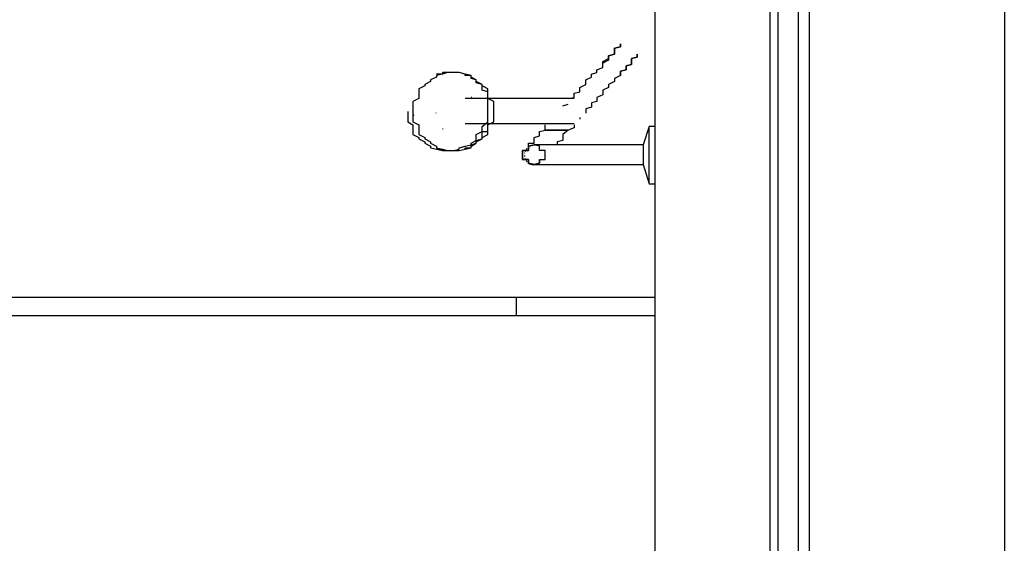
# Model space of a CAD drawing. Header units: millimetres. Extents: x 335 to 739275, y -1 to 84.
# Tile 35 of 71: x 393.76 to 395.099, y 17.607 to 18.319. Entities that reach past the tile are written whole.
import ezdxf

# ---------------------------------------------------------------- set-up
doc = ezdxf.new("R2010")
doc.units = ezdxf.units.MM
doc.header["$MEASUREMENT"] = 0

msp = doc.modelspace()

# ---------------------------------------------------------------- hatches: boundary and pattern name
at = {"linetype": 'Continuous'}
for points in [[(394.3767, 18.2107), (394.3737, 18.2147), (394.3737, 18.2127), (394.3737, 18.2117), (394.3737, 18.2117), (394.3737, 18.2117)], [(394.2967, 18.1877), (394.2947, 18.1937), (394.2947, 18.1917), (394.2947, 18.1877), (394.2947, 18.1877)], [(394.3247, 18.1907), (394.3267, 18.1937), (394.3267, 18.1937), (394.3267, 18.1917), (394.3267, 18.1917)], [(394.3367, 18.1697), (394.3347, 18.1717), (394.3347, 18.1717), (394.3347, 18.1697), (394.3347, 18.1697), (394.3347, 18.1697)]]:
    msp.add_hatch(color=256, dxfattribs=at).paths.add_polyline_path(points)

# ---------------------------------------------------------------- linework, layer by layer
at = {"color": 7}
for p, q in [((395.0987, 21.0377), (395.0987, 12.3477)), ((394.6237, 20.8557), (394.6237, 15.4007)), ((394.8187, 15.4007), (394.8187, 20.8557)), ((394.8337, 15.3997), (394.8337, 20.8547)), ((394.7797, 20.7947), (394.7797, 15.4597)), ((394.7907, 20.7967), (394.7907, 15.4597)), ((394.4987, 18.2117), (394.3657, 18.2117)), ((394.4987, 18.2017), (394.5057, 18.2037)), ((394.3657, 18.1777), (394.4987, 18.1777)), ((394.5217, 18.1857), (394.5217, 18.1837)), ((394.6157, 18.1737), (394.6077, 18.1487)), ((394.6237, 18.1737), (394.6157, 18.1737)), ((394.6157, 18.1347), (394.6157, 18.1717)), ((394.5137, 18.1487), (394.4747, 18.1487)), ((394.6077, 18.1487), (394.5607, 18.1487)), ((394.6077, 18.1487), (394.6077, 18.1347)), ((394.6077, 18.1347), (394.6077, 18.1217)), ((394.6157, 18.0977), (394.6157, 18.1347)), ((394.4747, 18.1217), (394.5217, 18.1217)), ((394.5607, 18.1217), (394.6077, 18.1217)), ((394.6077, 18.1217), (394.6157, 18.0957)), ((394.6157, 18.0957), (394.6237, 18.0957)), ((392.9127, 17.9417), (394.6237, 17.9417)), ((394.4357, 17.9167), (394.4357, 17.9417)), ((392.9127, 17.9167), (394.6237, 17.9167))]:
    msp.add_line(p, q, dxfattribs=at)
for points in [[(394.5527, 18.2597), (394.5527, 18.2617), (394.5607, 18.2657), (394.5607, 18.2677), (394.5607, 18.2697), (394.5687, 18.2717), (394.5687, 18.2737), (394.5687, 18.2757), (394.5687, 18.2777), (394.5687, 18.2797), (394.5767, 18.2817), (394.5767, 18.2837), (394.5767, 18.2837), (394.5767, 18.2857)], [(394.5767, 18.2857), (394.5767, 18.2837), (394.5767, 18.2837), (394.5767, 18.2817), (394.5687, 18.2797), (394.5687, 18.2777), (394.5687, 18.2757), (394.5687, 18.2737), (394.5687, 18.2717), (394.5607, 18.2697), (394.5607, 18.2677), (394.5607, 18.2657), (394.5607, 18.2637), (394.5527, 18.2597), (394.5527, 18.2597)], [(394.5767, 18.2427), (394.5767, 18.2447), (394.5767, 18.2487), (394.5847, 18.2507), (394.5847, 18.2527), (394.5847, 18.2537), (394.5847, 18.2557), (394.5917, 18.2577), (394.5917, 18.2597), (394.5917, 18.2617), (394.5917, 18.2637), (394.5917, 18.2637), (394.5917, 18.2657), (394.5997, 18.2677), (394.5997, 18.2677), (394.5997, 18.2697), (394.5997, 18.2697), (394.5997, 18.2697), (394.5997, 18.2697), (394.5997, 18.2717), (394.5997, 18.2717), (394.5997, 18.2717)], [(394.5997, 18.2717), (394.5997, 18.2717), (394.5997, 18.2697), (394.5997, 18.2697), (394.5997, 18.2697), (394.5997, 18.2697), (394.5997, 18.2677), (394.5997, 18.2677), (394.5917, 18.2657), (394.5917, 18.2657), (394.5917, 18.2637), (394.5917, 18.2617), (394.5917, 18.2597), (394.5917, 18.2577), (394.5847, 18.2557), (394.5847, 18.2537), (394.5847, 18.2527), (394.5847, 18.2507), (394.5767, 18.2487), (394.5767, 18.2467), (394.5767, 18.2427)], [(394.5057, 18.2117), (394.5137, 18.2127), (394.5137, 18.2147), (394.5137, 18.2167), (394.5137, 18.2187), (394.5217, 18.2207), (394.5217, 18.2247), (394.5217, 18.2267), (394.5297, 18.2307), (394.5297, 18.2327), (394.5297, 18.2367), (394.5377, 18.2407), (394.5377, 18.2447), (394.5447, 18.2467), (394.5447, 18.2507), (394.5527, 18.2537), (394.5527, 18.2597), (394.5527, 18.2597)], [(394.3497, 18.2467), (394.3417, 18.2467), (394.3417, 18.2467), (394.3347, 18.2447), (394.3347, 18.2447), (394.3267, 18.2427), (394.3267, 18.2407), (394.3187, 18.2367), (394.3187, 18.2347), (394.3107, 18.2307), (394.3107, 18.2287), (394.3027, 18.2247), (394.3027, 18.2207), (394.3027, 18.2167), (394.3027, 18.2117), (394.2947, 18.2077), (394.2947, 18.2037), (394.2947, 18.1977), (394.2947, 18.1937), (394.2947, 18.1897), (394.2947, 18.1837), (394.2947, 18.1797), (394.3027, 18.1757), (394.3027, 18.1697), (394.3027, 18.1667), (394.3027, 18.1627), (394.3107, 18.1587), (394.3107, 18.1567), (394.3187, 18.1527), (394.3187, 18.1507), (394.3267, 18.1467), (394.3267, 18.1447), (394.3347, 18.1427), (394.3347, 18.1427), (394.3417, 18.1407), (394.3417, 18.1407), (394.3497, 18.1407), (394.3577, 18.1407), (394.3577, 18.1407), (394.3657, 18.1427), (394.3657, 18.1427), (394.3737, 18.1447), (394.3737, 18.1467), (394.3807, 18.1507), (394.3807, 18.1527), (394.3887, 18.1567), (394.3887, 18.1587), (394.3967, 18.1627), (394.3967, 18.1667), (394.3967, 18.1697), (394.3967, 18.1757), (394.4047, 18.1797), (394.4047, 18.1837), (394.4047, 18.1897), (394.4047, 18.1937), (394.4047, 18.1977), (394.4047, 18.2037), (394.4047, 18.2077), (394.3967, 18.2117), (394.3967, 18.2167), (394.3967, 18.2207), (394.3967, 18.2247), (394.3887, 18.2287), (394.3887, 18.2307), (394.3807, 18.2347), (394.3807, 18.2367), (394.3737, 18.2407), (394.3737, 18.2427), (394.3657, 18.2447), (394.3657, 18.2447), (394.3577, 18.2467), (394.3577, 18.2467), (394.3497, 18.2467)], [(394.3497, 18.2467), (394.3417, 18.2467), (394.3417, 18.2467), (394.3347, 18.2447), (394.3347, 18.2447), (394.3267, 18.2427), (394.3267, 18.2407), (394.3187, 18.2367), (394.3187, 18.2347), (394.3107, 18.2307), (394.3107, 18.2287), (394.3027, 18.2247), (394.3027, 18.2207), (394.3027, 18.2167), (394.3027, 18.2117), (394.2947, 18.2077), (394.2947, 18.2037), (394.2947, 18.1977), (394.2947, 18.1937), (394.2947, 18.1897), (394.2947, 18.1837), (394.2947, 18.1797), (394.3027, 18.1757), (394.3027, 18.1697), (394.3027, 18.1667), (394.3027, 18.1627), (394.3107, 18.1587), (394.3107, 18.1567), (394.3187, 18.1527), (394.3187, 18.1507), (394.3267, 18.1467), (394.3267, 18.1447), (394.3347, 18.1427), (394.3347, 18.1427), (394.3417, 18.1407), (394.3417, 18.1407), (394.3497, 18.1407), (394.3577, 18.1407), (394.3577, 18.1407), (394.3657, 18.1427), (394.3657, 18.1427), (394.3737, 18.1447), (394.3737, 18.1467), (394.3807, 18.1507), (394.3807, 18.1527), (394.3887, 18.1567), (394.3887, 18.1587), (394.3967, 18.1627), (394.3967, 18.1667), (394.3967, 18.1697), (394.3967, 18.1757), (394.4047, 18.1797), (394.4047, 18.1837), (394.4047, 18.1897), (394.4047, 18.1937), (394.4047, 18.1977), (394.4047, 18.2037), (394.4047, 18.2077), (394.3967, 18.2117), (394.3967, 18.2167), (394.3967, 18.2207), (394.3967, 18.2247), (394.3887, 18.2287), (394.3887, 18.2307), (394.3807, 18.2347), (394.3807, 18.2367), (394.3737, 18.2407), (394.3737, 18.2427), (394.3657, 18.2447), (394.3657, 18.2447), (394.3577, 18.2467), (394.3577, 18.2467), (394.3497, 18.2467)], [(394.3497, 18.2467), (394.3417, 18.2467), (394.3417, 18.2467), (394.3347, 18.2447), (394.3347, 18.2447), (394.3267, 18.2427), (394.3267, 18.2407), (394.3187, 18.2367), (394.3187, 18.2347), (394.3107, 18.2307), (394.3107, 18.2287), (394.3027, 18.2247), (394.3027, 18.2207), (394.3027, 18.2167), (394.3027, 18.2117), (394.2947, 18.2077), (394.2947, 18.2037), (394.2947, 18.1977), (394.2947, 18.1937), (394.2947, 18.1897), (394.2947, 18.1837), (394.2947, 18.1797), (394.3027, 18.1757), (394.3027, 18.1697), (394.3027, 18.1667), (394.3027, 18.1627), (394.3107, 18.1587), (394.3107, 18.1567), (394.3187, 18.1527), (394.3187, 18.1507), (394.3267, 18.1467), (394.3267, 18.1447), (394.3347, 18.1427), (394.3347, 18.1427), (394.3417, 18.1407), (394.3417, 18.1407), (394.3497, 18.1407), (394.3577, 18.1407), (394.3577, 18.1407), (394.3657, 18.1427), (394.3657, 18.1427), (394.3737, 18.1447), (394.3737, 18.1467), (394.3807, 18.1507), (394.3807, 18.1527), (394.3887, 18.1567), (394.3887, 18.1587), (394.3967, 18.1627), (394.3967, 18.1667), (394.3967, 18.1697), (394.3967, 18.1757), (394.4047, 18.1797), (394.4047, 18.1837), (394.4047, 18.1897), (394.4047, 18.1937), (394.4047, 18.1977), (394.4047, 18.2037), (394.4047, 18.2077), (394.3967, 18.2117), (394.3967, 18.2167), (394.3967, 18.2207), (394.3967, 18.2247), (394.3887, 18.2287), (394.3887, 18.2307), (394.3807, 18.2347), (394.3807, 18.2367), (394.3737, 18.2407), (394.3737, 18.2427), (394.3657, 18.2447), (394.3657, 18.2447), (394.3577, 18.2467), (394.3577, 18.2467), (394.3497, 18.2467)], [(394.3497, 18.2467), (394.3417, 18.2467), (394.3417, 18.2467), (394.3347, 18.2447), (394.3347, 18.2447), (394.3267, 18.2427), (394.3267, 18.2407), (394.3187, 18.2367), (394.3187, 18.2347), (394.3107, 18.2307), (394.3107, 18.2287), (394.3027, 18.2247), (394.3027, 18.2207), (394.3027, 18.2167), (394.3027, 18.2117), (394.2947, 18.2077), (394.2947, 18.2037), (394.2947, 18.1977), (394.2947, 18.1937), (394.2947, 18.1897), (394.2947, 18.1837), (394.2947, 18.1797), (394.3027, 18.1757), (394.3027, 18.1697), (394.3027, 18.1667), (394.3027, 18.1627), (394.3107, 18.1587), (394.3107, 18.1567), (394.3187, 18.1527), (394.3187, 18.1507), (394.3267, 18.1467), (394.3267, 18.1447), (394.3347, 18.1427), (394.3347, 18.1427), (394.3417, 18.1407), (394.3417, 18.1407), (394.3497, 18.1407), (394.3577, 18.1407), (394.3577, 18.1407), (394.3657, 18.1427), (394.3657, 18.1427), (394.3737, 18.1447), (394.3737, 18.1467), (394.3807, 18.1507), (394.3807, 18.1527), (394.3887, 18.1567), (394.3887, 18.1587), (394.3967, 18.1627), (394.3967, 18.1667), (394.3967, 18.1697), (394.3967, 18.1757), (394.4047, 18.1797), (394.4047, 18.1837), (394.4047, 18.1897), (394.4047, 18.1937), (394.4047, 18.1977), (394.4047, 18.2037), (394.4047, 18.2077), (394.3967, 18.2117), (394.3967, 18.2167), (394.3967, 18.2207), (394.3967, 18.2247), (394.3887, 18.2287), (394.3887, 18.2307), (394.3807, 18.2347), (394.3807, 18.2367), (394.3737, 18.2407), (394.3737, 18.2427), (394.3657, 18.2447), (394.3657, 18.2447), (394.3577, 18.2467), (394.3577, 18.2467), (394.3497, 18.2467)], [(394.3497, 18.2467), (394.3417, 18.2467), (394.3417, 18.2467), (394.3347, 18.2447), (394.3347, 18.2447), (394.3267, 18.2427), (394.3267, 18.2407), (394.3187, 18.2367), (394.3187, 18.2347), (394.3107, 18.2307), (394.3107, 18.2287), (394.3027, 18.2247), (394.3027, 18.2207), (394.3027, 18.2167), (394.3027, 18.2117), (394.2947, 18.2077), (394.2947, 18.2037), (394.2947, 18.1977), (394.2947, 18.1937), (394.2947, 18.1897), (394.2947, 18.1837), (394.2947, 18.1797), (394.3027, 18.1757), (394.3027, 18.1697), (394.3027, 18.1667), (394.3027, 18.1627), (394.3107, 18.1587), (394.3107, 18.1567), (394.3187, 18.1527), (394.3187, 18.1507), (394.3267, 18.1467), (394.3267, 18.1447), (394.3347, 18.1427), (394.3347, 18.1427), (394.3417, 18.1407), (394.3417, 18.1407), (394.3497, 18.1407), (394.3577, 18.1407), (394.3577, 18.1407), (394.3657, 18.1427), (394.3657, 18.1427), (394.3737, 18.1447), (394.3737, 18.1467), (394.3807, 18.1507), (394.3807, 18.1527), (394.3887, 18.1567), (394.3887, 18.1587), (394.3967, 18.1627), (394.3967, 18.1667), (394.3967, 18.1697), (394.3967, 18.1757), (394.4047, 18.1797), (394.4047, 18.1837), (394.4047, 18.1897), (394.4047, 18.1937), (394.4047, 18.1977), (394.4047, 18.2037), (394.4047, 18.2077), (394.3967, 18.2117), (394.3967, 18.2167), (394.3967, 18.2207), (394.3967, 18.2247), (394.3887, 18.2287), (394.3887, 18.2307), (394.3807, 18.2347), (394.3807, 18.2367), (394.3737, 18.2407), (394.3737, 18.2427), (394.3657, 18.2447), (394.3657, 18.2447), (394.3577, 18.2467), (394.3577, 18.2467), (394.3497, 18.2467)], [(394.3967, 18.1937), (394.3967, 18.1957), (394.3967, 18.1977), (394.3967, 18.1997), (394.3967, 18.2017), (394.3967, 18.2037), (394.3967, 18.2057), (394.3967, 18.2097), (394.3967, 18.2117), (394.3967, 18.2127), (394.3967, 18.2147), (394.3967, 18.2167), (394.3967, 18.2187), (394.3967, 18.2207), (394.3887, 18.2227), (394.3887, 18.2227), (394.3887, 18.2247), (394.3887, 18.2267), (394.3887, 18.2287), (394.3887, 18.2307), (394.3807, 18.2327), (394.3807, 18.2327), (394.3807, 18.2347), (394.3807, 18.2367), (394.3807, 18.2367), (394.3737, 18.2387), (394.3737, 18.2407), (394.3737, 18.2407), (394.3737, 18.2427), (394.3657, 18.2427), (394.3657, 18.2447), (394.3657, 18.2447), (394.3657, 18.2447), (394.3577, 18.2467), (394.3577, 18.2467), (394.3577, 18.2467), (394.3577, 18.2467), (394.3497, 18.2467), (394.3497, 18.2467), (394.3497, 18.2467), (394.3497, 18.2467), (394.3417, 18.2467), (394.3417, 18.2467), (394.3417, 18.2467), (394.3347, 18.2467), (394.3347, 18.2467), (394.3347, 18.2447), (394.3347, 18.2447), (394.3267, 18.2447)], [(394.3737, 18.2407), (394.3737, 18.2427), (394.3657, 18.2447), (394.3577, 18.2467), (394.3577, 18.2467)], [(394.5767, 18.2427), (394.5687, 18.2387), (394.5687, 18.2347), (394.5607, 18.2307), (394.5607, 18.2267), (394.5527, 18.2227), (394.5527, 18.2187), (394.5527, 18.2167), (394.5447, 18.2127), (394.5447, 18.2117), (394.5447, 18.2077), (394.5377, 18.2057), (394.5377, 18.2017), (394.5377, 18.1997), (394.5297, 18.1977), (394.5297, 18.1957), (394.5297, 18.1937), (394.5297, 18.1917)], [(394.5137, 18.2117), (394.5137, 18.2117), (394.5137, 18.2117), (394.5137, 18.2117), (394.5137, 18.2117), (394.5137, 18.2117), (394.5057, 18.2117), (394.5057, 18.2117), (394.5057, 18.2117), (394.5057, 18.2117), (394.5057, 18.2117), (394.5057, 18.2117), (394.5057, 18.2117), (394.5057, 18.2117), (394.5057, 18.2117), (394.4987, 18.2117), (394.4987, 18.2117), (394.4987, 18.2117)], [(394.2877, 18.1937), (394.2877, 18.1897), (394.2877, 18.1837), (394.2877, 18.1797), (394.2947, 18.1757), (394.2947, 18.1697), (394.2947, 18.1667), (394.2947, 18.1627), (394.3027, 18.1587), (394.3027, 18.1567), (394.3107, 18.1527), (394.3107, 18.1507), (394.3187, 18.1467), (394.3187, 18.1447), (394.3267, 18.1427), (394.3267, 18.1427), (394.3347, 18.1407), (394.3347, 18.1407), (394.3417, 18.1407)], [(394.3267, 18.1427), (394.3347, 18.1427), (394.3347, 18.1427), (394.3347, 18.1407), (394.3347, 18.1407), (394.3417, 18.1407), (394.3417, 18.1407), (394.3417, 18.1407), (394.3497, 18.1407), (394.3497, 18.1407), (394.3497, 18.1407), (394.3497, 18.1407), (394.3577, 18.1407), (394.3577, 18.1407), (394.3577, 18.1407), (394.3577, 18.1407), (394.3657, 18.1427), (394.3657, 18.1427), (394.3657, 18.1427), (394.3657, 18.1447), (394.3737, 18.1447), (394.3737, 18.1467), (394.3737, 18.1467), (394.3737, 18.1487), (394.3807, 18.1507), (394.3807, 18.1507), (394.3807, 18.1527), (394.3807, 18.1547), (394.3807, 18.1547), (394.3887, 18.1567), (394.3887, 18.1587), (394.3887, 18.1607), (394.3887, 18.1627), (394.3887, 18.1647), (394.3887, 18.1667), (394.3967, 18.1667), (394.3967, 18.1687), (394.3967, 18.1697), (394.3967, 18.1717), (394.3967, 18.1737), (394.3967, 18.1757), (394.3967, 18.1797), (394.3967, 18.1817), (394.3967, 18.1837), (394.3967, 18.1857), (394.3967, 18.1877), (394.3967, 18.1897), (394.3967, 18.1917), (394.3967, 18.1937)], [(394.3417, 18.1407), (394.3497, 18.1407), (394.3497, 18.1407), (394.3577, 18.1427), (394.3577, 18.1447), (394.3657, 18.1467), (394.3737, 18.1487), (394.3737, 18.1507), (394.3807, 18.1547), (394.3807, 18.1587), (394.3807, 18.1627), (394.3887, 18.1667), (394.3887, 18.1697), (394.3887, 18.1737), (394.3967, 18.1797), (394.3967, 18.1837), (394.3967, 18.1877), (394.3967, 18.1937)], [(394.4987, 18.1777), (394.4987, 18.1777), (394.4987, 18.1777), (394.5057, 18.1777), (394.5057, 18.1777), (394.5057, 18.1777), (394.5057, 18.1777), (394.5057, 18.1777), (394.5057, 18.1777), (394.5057, 18.1777), (394.5057, 18.1777), (394.5137, 18.1777), (394.5137, 18.1777), (394.5137, 18.1777), (394.5137, 18.1777), (394.5137, 18.1777), (394.5137, 18.1777), (394.5137, 18.1777)], [(394.5217, 18.1857), (394.5217, 18.1857), (394.5217, 18.1857), (394.5217, 18.1857)], [(394.4517, 18.1447), (394.4517, 18.1447), (394.4517, 18.1447), (394.4517, 18.1447), (394.4517, 18.1447), (394.4517, 18.1447), (394.4517, 18.1447), (394.4517, 18.1447), (394.4517, 18.1447), (394.4517, 18.1467), (394.4517, 18.1467), (394.4517, 18.1467), (394.4517, 18.1467), (394.4517, 18.1487), (394.4517, 18.1487), (394.4517, 18.1507), (394.4597, 18.1507), (394.4597, 18.1507), (394.4597, 18.1527), (394.4597, 18.1527), (394.4597, 18.1547), (394.4597, 18.1547), (394.4597, 18.1567), (394.4597, 18.1567), (394.4597, 18.1587), (394.4667, 18.1607), (394.4667, 18.1607), (394.4667, 18.1627), (394.4667, 18.1627), (394.4667, 18.1647), (394.4667, 18.1667), (394.4667, 18.1667), (394.4747, 18.1687), (394.4747, 18.1697), (394.4747, 18.1697), (394.4747, 18.1717), (394.4747, 18.1737), (394.4747, 18.1737), (394.4747, 18.1757), (394.4747, 18.1757)], [(394.5057, 18.1687), (394.4987, 18.1687), (394.4907, 18.1687), (394.4907, 18.1687), (394.4907, 18.1687), (394.4907, 18.1687), (394.4907, 18.1687), (394.4907, 18.1687), (394.4907, 18.1687), (394.4907, 18.1687), (394.4907, 18.1687), (394.4907, 18.1687), (394.4907, 18.1687), (394.4907, 18.1687), (394.4907, 18.1687), (394.4907, 18.1687), (394.4907, 18.1687), (394.4907, 18.1687), (394.4907, 18.1687), (394.4907, 18.1687), (394.4907, 18.1687), (394.4907, 18.1687), (394.4907, 18.1687), (394.4907, 18.1687), (394.4907, 18.1687), (394.4907, 18.1687), (394.4907, 18.1687), (394.4907, 18.1687), (394.4907, 18.1687), (394.4907, 18.1687), (394.4907, 18.1687), (394.4907, 18.1687), (394.4907, 18.1687), (394.4907, 18.1687), (394.4907, 18.1687), (394.4827, 18.1687), (394.4747, 18.1687), (394.4827, 18.1687), (394.4907, 18.1687), (394.4907, 18.1687), (394.4907, 18.1687), (394.4907, 18.1687), (394.4907, 18.1687), (394.4907, 18.1687), (394.4907, 18.1687), (394.4907, 18.1687), (394.4907, 18.1687), (394.4907, 18.1687), (394.4907, 18.1687), (394.4907, 18.1687), (394.4907, 18.1687), (394.4907, 18.1687), (394.4907, 18.1687), (394.4907, 18.1687), (394.4907, 18.1687), (394.4907, 18.1687), (394.4907, 18.1687), (394.4907, 18.1687), (394.4907, 18.1687), (394.4907, 18.1687), (394.4907, 18.1687), (394.4907, 18.1687), (394.4907, 18.1687), (394.4907, 18.1687), (394.4907, 18.1687), (394.4907, 18.1687), (394.4907, 18.1687), (394.4907, 18.1687), (394.4907, 18.1687), (394.4907, 18.1687), (394.4907, 18.1687), (394.4987, 18.1687), (394.5057, 18.1687)], [(394.5057, 18.1687), (394.4987, 18.1687), (394.4907, 18.1687), (394.4907, 18.1687), (394.4907, 18.1687), (394.4907, 18.1687), (394.4907, 18.1687), (394.4907, 18.1687), (394.4907, 18.1687), (394.4907, 18.1687), (394.4907, 18.1687), (394.4907, 18.1687), (394.4907, 18.1687), (394.4907, 18.1687), (394.4907, 18.1687), (394.4907, 18.1687), (394.4907, 18.1687), (394.4907, 18.1687), (394.4907, 18.1687), (394.4907, 18.1687), (394.4907, 18.1687), (394.4907, 18.1687), (394.4907, 18.1687), (394.4907, 18.1687), (394.4907, 18.1687), (394.4907, 18.1687), (394.4907, 18.1687), (394.4907, 18.1687), (394.4907, 18.1687), (394.4907, 18.1687), (394.4907, 18.1687), (394.4907, 18.1687), (394.4907, 18.1687), (394.4907, 18.1687), (394.4907, 18.1687), (394.4827, 18.1687), (394.4747, 18.1687), (394.4827, 18.1687), (394.4907, 18.1687), (394.4907, 18.1687), (394.4907, 18.1687), (394.4907, 18.1687), (394.4907, 18.1687), (394.4907, 18.1687), (394.4907, 18.1687), (394.4907, 18.1687), (394.4907, 18.1687), (394.4907, 18.1687), (394.4907, 18.1687), (394.4907, 18.1687), (394.4907, 18.1687), (394.4907, 18.1687), (394.4907, 18.1687), (394.4907, 18.1687), (394.4907, 18.1687), (394.4907, 18.1687), (394.4907, 18.1687), (394.4907, 18.1687), (394.4907, 18.1687), (394.4907, 18.1687), (394.4907, 18.1687), (394.4907, 18.1687), (394.4907, 18.1687), (394.4907, 18.1687), (394.4907, 18.1687), (394.4907, 18.1687), (394.4907, 18.1687), (394.4907, 18.1687), (394.4907, 18.1687), (394.4907, 18.1687), (394.4907, 18.1687), (394.4987, 18.1687), (394.5057, 18.1687)], [(394.5057, 18.1687), (394.4987, 18.1687), (394.4907, 18.1687), (394.4907, 18.1687), (394.4907, 18.1687), (394.4907, 18.1687), (394.4907, 18.1687), (394.4907, 18.1687), (394.4907, 18.1687), (394.4907, 18.1687), (394.4907, 18.1687), (394.4907, 18.1687), (394.4907, 18.1687), (394.4907, 18.1687), (394.4907, 18.1687), (394.4907, 18.1687), (394.4907, 18.1687), (394.4907, 18.1687), (394.4907, 18.1687), (394.4907, 18.1687), (394.4907, 18.1687), (394.4907, 18.1687), (394.4907, 18.1687), (394.4907, 18.1687), (394.4907, 18.1687), (394.4907, 18.1687), (394.4907, 18.1687), (394.4907, 18.1687), (394.4907, 18.1687), (394.4907, 18.1687), (394.4907, 18.1687), (394.4907, 18.1687), (394.4907, 18.1687), (394.4907, 18.1687), (394.4907, 18.1687), (394.4827, 18.1687), (394.4747, 18.1687), (394.4827, 18.1687), (394.4907, 18.1687), (394.4907, 18.1687), (394.4907, 18.1687), (394.4907, 18.1687), (394.4907, 18.1687), (394.4907, 18.1687), (394.4907, 18.1687), (394.4907, 18.1687), (394.4907, 18.1687), (394.4907, 18.1687), (394.4907, 18.1687), (394.4907, 18.1687), (394.4907, 18.1687), (394.4907, 18.1687), (394.4907, 18.1687), (394.4907, 18.1687), (394.4907, 18.1687), (394.4907, 18.1687), (394.4907, 18.1687), (394.4907, 18.1687), (394.4907, 18.1687), (394.4907, 18.1687), (394.4907, 18.1687), (394.4907, 18.1687), (394.4907, 18.1687), (394.4907, 18.1687), (394.4907, 18.1687), (394.4907, 18.1687), (394.4907, 18.1687), (394.4907, 18.1687), (394.4907, 18.1687), (394.4907, 18.1687), (394.4907, 18.1687), (394.4987, 18.1687), (394.5057, 18.1687)], [(394.5057, 18.1687), (394.4987, 18.1687), (394.4907, 18.1687), (394.4907, 18.1687), (394.4907, 18.1687), (394.4907, 18.1687), (394.4907, 18.1687), (394.4907, 18.1687), (394.4907, 18.1687), (394.4907, 18.1687), (394.4907, 18.1687), (394.4907, 18.1687), (394.4907, 18.1687), (394.4907, 18.1687), (394.4907, 18.1687), (394.4907, 18.1687), (394.4907, 18.1687), (394.4907, 18.1687), (394.4907, 18.1687), (394.4907, 18.1687), (394.4907, 18.1687), (394.4907, 18.1687), (394.4907, 18.1687), (394.4907, 18.1687), (394.4907, 18.1687), (394.4907, 18.1687), (394.4907, 18.1687), (394.4907, 18.1687), (394.4907, 18.1687), (394.4907, 18.1687), (394.4907, 18.1687), (394.4907, 18.1687), (394.4907, 18.1687), (394.4907, 18.1687), (394.4907, 18.1687), (394.4827, 18.1687), (394.4747, 18.1687), (394.4827, 18.1687), (394.4907, 18.1687), (394.4907, 18.1687), (394.4907, 18.1687), (394.4907, 18.1687), (394.4907, 18.1687), (394.4907, 18.1687), (394.4907, 18.1687), (394.4907, 18.1687), (394.4907, 18.1687), (394.4907, 18.1687), (394.4907, 18.1687), (394.4907, 18.1687), (394.4907, 18.1687), (394.4907, 18.1687), (394.4907, 18.1687), (394.4907, 18.1687), (394.4907, 18.1687), (394.4907, 18.1687), (394.4907, 18.1687), (394.4907, 18.1687), (394.4907, 18.1687), (394.4907, 18.1687), (394.4907, 18.1687), (394.4907, 18.1687), (394.4907, 18.1687), (394.4907, 18.1687), (394.4907, 18.1687), (394.4907, 18.1687), (394.4907, 18.1687), (394.4907, 18.1687), (394.4907, 18.1687), (394.4907, 18.1687), (394.4907, 18.1687), (394.4987, 18.1687), (394.5057, 18.1687)], [(394.5057, 18.1687), (394.4987, 18.1687), (394.4907, 18.1687), (394.4907, 18.1687), (394.4907, 18.1687), (394.4907, 18.1687), (394.4907, 18.1687), (394.4907, 18.1687), (394.4907, 18.1687), (394.4907, 18.1687), (394.4907, 18.1687), (394.4907, 18.1687), (394.4907, 18.1687), (394.4907, 18.1687), (394.4907, 18.1687), (394.4907, 18.1687), (394.4907, 18.1687), (394.4907, 18.1687), (394.4907, 18.1687), (394.4907, 18.1687), (394.4907, 18.1687), (394.4907, 18.1687), (394.4907, 18.1687), (394.4907, 18.1687), (394.4907, 18.1687), (394.4907, 18.1687), (394.4907, 18.1687), (394.4907, 18.1687), (394.4907, 18.1687), (394.4907, 18.1687), (394.4907, 18.1687), (394.4907, 18.1687), (394.4907, 18.1687), (394.4907, 18.1687), (394.4907, 18.1687), (394.4827, 18.1687), (394.4747, 18.1687), (394.4827, 18.1687), (394.4907, 18.1687), (394.4907, 18.1687), (394.4907, 18.1687), (394.4907, 18.1687), (394.4907, 18.1687), (394.4907, 18.1687), (394.4907, 18.1687), (394.4907, 18.1687), (394.4907, 18.1687), (394.4907, 18.1687), (394.4907, 18.1687), (394.4907, 18.1687), (394.4907, 18.1687), (394.4907, 18.1687), (394.4907, 18.1687), (394.4907, 18.1687), (394.4907, 18.1687), (394.4907, 18.1687), (394.4907, 18.1687), (394.4907, 18.1687), (394.4907, 18.1687), (394.4907, 18.1687), (394.4907, 18.1687), (394.4907, 18.1687), (394.4907, 18.1687), (394.4907, 18.1687), (394.4907, 18.1687), (394.4907, 18.1687), (394.4907, 18.1687), (394.4907, 18.1687), (394.4907, 18.1687), (394.4907, 18.1687), (394.4907, 18.1687), (394.4987, 18.1687), (394.5057, 18.1687)], [(394.5057, 18.1687), (394.4987, 18.1687), (394.4907, 18.1687), (394.4907, 18.1687), (394.4907, 18.1687), (394.4907, 18.1687), (394.4907, 18.1687), (394.4907, 18.1687), (394.4907, 18.1687), (394.4907, 18.1687), (394.4907, 18.1687), (394.4907, 18.1687), (394.4907, 18.1687), (394.4907, 18.1687), (394.4907, 18.1687), (394.4907, 18.1687), (394.4907, 18.1687), (394.4907, 18.1687), (394.4907, 18.1687), (394.4907, 18.1687), (394.4907, 18.1687), (394.4907, 18.1687), (394.4907, 18.1687), (394.4907, 18.1687), (394.4907, 18.1687), (394.4907, 18.1687), (394.4907, 18.1687), (394.4907, 18.1687), (394.4907, 18.1687), (394.4907, 18.1687), (394.4907, 18.1687), (394.4907, 18.1687), (394.4907, 18.1687), (394.4907, 18.1687), (394.4907, 18.1687), (394.4827, 18.1687), (394.4747, 18.1687), (394.4827, 18.1687), (394.4907, 18.1687), (394.4907, 18.1687), (394.4907, 18.1687), (394.4907, 18.1687), (394.4907, 18.1687), (394.4907, 18.1687), (394.4907, 18.1687), (394.4907, 18.1687), (394.4907, 18.1687), (394.4907, 18.1687), (394.4907, 18.1687), (394.4907, 18.1687), (394.4907, 18.1687), (394.4907, 18.1687), (394.4907, 18.1687), (394.4907, 18.1687), (394.4907, 18.1687), (394.4907, 18.1687), (394.4907, 18.1687), (394.4907, 18.1687), (394.4907, 18.1687), (394.4907, 18.1687), (394.4907, 18.1687), (394.4907, 18.1687), (394.4907, 18.1687), (394.4907, 18.1687), (394.4907, 18.1687), (394.4907, 18.1687), (394.4907, 18.1687), (394.4907, 18.1687), (394.4907, 18.1687), (394.4907, 18.1687), (394.4907, 18.1687), (394.4987, 18.1687), (394.5057, 18.1687)], [(394.5057, 18.1687), (394.4987, 18.1687), (394.4907, 18.1687), (394.4907, 18.1687), (394.4907, 18.1687), (394.4907, 18.1687), (394.4907, 18.1687), (394.4907, 18.1687), (394.4907, 18.1687), (394.4907, 18.1687), (394.4907, 18.1687), (394.4907, 18.1687), (394.4907, 18.1687), (394.4907, 18.1687), (394.4907, 18.1687), (394.4907, 18.1687), (394.4907, 18.1687), (394.4907, 18.1687), (394.4907, 18.1687), (394.4907, 18.1687), (394.4907, 18.1687), (394.4907, 18.1687), (394.4907, 18.1687), (394.4907, 18.1687), (394.4907, 18.1687), (394.4907, 18.1687), (394.4907, 18.1687), (394.4907, 18.1687), (394.4907, 18.1687), (394.4907, 18.1687), (394.4907, 18.1687), (394.4907, 18.1687), (394.4907, 18.1687), (394.4907, 18.1687), (394.4907, 18.1687), (394.4827, 18.1687), (394.4747, 18.1687), (394.4827, 18.1687), (394.4907, 18.1687), (394.4907, 18.1687), (394.4907, 18.1687), (394.4907, 18.1687), (394.4907, 18.1687), (394.4907, 18.1687), (394.4907, 18.1687), (394.4907, 18.1687), (394.4907, 18.1687), (394.4907, 18.1687), (394.4907, 18.1687), (394.4907, 18.1687), (394.4907, 18.1687), (394.4907, 18.1687), (394.4907, 18.1687), (394.4907, 18.1687), (394.4907, 18.1687), (394.4907, 18.1687), (394.4907, 18.1687), (394.4907, 18.1687), (394.4907, 18.1687), (394.4907, 18.1687), (394.4907, 18.1687), (394.4907, 18.1687), (394.4907, 18.1687), (394.4907, 18.1687), (394.4907, 18.1687), (394.4907, 18.1687), (394.4907, 18.1687), (394.4907, 18.1687), (394.4907, 18.1687), (394.4907, 18.1687), (394.4907, 18.1687), (394.4987, 18.1687), (394.5057, 18.1687)], [(394.5137, 18.1757), (394.5137, 18.1717), (394.5057, 18.1687), (394.4987, 18.1627), (394.4987, 18.1587)], [(394.4987, 18.1587), (394.4987, 18.1567), (394.4987, 18.1567), (394.4987, 18.1547), (394.4907, 18.1527), (394.4907, 18.1527), (394.4907, 18.1507), (394.4907, 18.1487), (394.4907, 18.1487)], [(394.3497, 18.1407), (394.3577, 18.1407), (394.3577, 18.1407), (394.3657, 18.1427), (394.3737, 18.1447), (394.3737, 18.1467)], [(394.4597, 18.1487), (394.4597, 18.1487), (394.4597, 18.1487), (394.4597, 18.1487), (394.4517, 18.1467), (394.4517, 18.1467), (394.4517, 18.1467), (394.4517, 18.1467), (394.4517, 18.1447), (394.4517, 18.1447), (394.4517, 18.1427), (394.4517, 18.1427), (394.4517, 18.1407), (394.4437, 18.1407), (394.4437, 18.1387), (394.4437, 18.1387), (394.4437, 18.1367), (394.4437, 18.1367), (394.4437, 18.1347), (394.4437, 18.1327), (394.4437, 18.1327), (394.4437, 18.1307), (394.4437, 18.1307), (394.4437, 18.1287), (394.4517, 18.1287), (394.4517, 18.1277), (394.4517, 18.1277), (394.4517, 18.1257), (394.4517, 18.1257), (394.4517, 18.1237), (394.4517, 18.1237), (394.4517, 18.1237), (394.4517, 18.1237), (394.4597, 18.1217), (394.4597, 18.1217), (394.4597, 18.1217), (394.4597, 18.1217), (394.4597, 18.1217), (394.4597, 18.1217), (394.4597, 18.1217), (394.4667, 18.1237), (394.4667, 18.1237), (394.4667, 18.1237), (394.4667, 18.1237), (394.4667, 18.1257), (394.4667, 18.1257), (394.4667, 18.1277), (394.4667, 18.1277), (394.4667, 18.1287), (394.4747, 18.1287), (394.4747, 18.1307), (394.4747, 18.1307), (394.4747, 18.1327), (394.4747, 18.1327), (394.4747, 18.1347), (394.4747, 18.1367), (394.4747, 18.1367), (394.4747, 18.1387), (394.4747, 18.1387), (394.4747, 18.1407), (394.4667, 18.1407), (394.4667, 18.1427), (394.4667, 18.1427), (394.4667, 18.1447), (394.4667, 18.1447), (394.4667, 18.1467), (394.4667, 18.1467), (394.4667, 18.1467), (394.4667, 18.1467), (394.4597, 18.1487), (394.4597, 18.1487), (394.4597, 18.1487), (394.4597, 18.1487)], [(394.4597, 18.1487), (394.4597, 18.1487), (394.4597, 18.1487), (394.4597, 18.1487), (394.4517, 18.1467), (394.4517, 18.1467), (394.4517, 18.1467), (394.4517, 18.1467), (394.4517, 18.1447), (394.4517, 18.1447), (394.4517, 18.1427), (394.4517, 18.1427), (394.4517, 18.1407), (394.4437, 18.1407), (394.4437, 18.1387), (394.4437, 18.1387), (394.4437, 18.1367), (394.4437, 18.1367), (394.4437, 18.1347), (394.4437, 18.1327), (394.4437, 18.1327), (394.4437, 18.1307), (394.4437, 18.1307), (394.4437, 18.1287), (394.4517, 18.1287), (394.4517, 18.1277), (394.4517, 18.1277), (394.4517, 18.1257), (394.4517, 18.1257), (394.4517, 18.1237), (394.4517, 18.1237), (394.4517, 18.1237), (394.4517, 18.1237), (394.4597, 18.1217), (394.4597, 18.1217), (394.4597, 18.1217), (394.4597, 18.1217), (394.4597, 18.1217), (394.4597, 18.1217), (394.4597, 18.1217), (394.4667, 18.1237), (394.4667, 18.1237), (394.4667, 18.1237), (394.4667, 18.1237), (394.4667, 18.1257), (394.4667, 18.1257), (394.4667, 18.1277), (394.4667, 18.1277), (394.4667, 18.1287), (394.4747, 18.1287), (394.4747, 18.1307), (394.4747, 18.1307), (394.4747, 18.1327), (394.4747, 18.1327), (394.4747, 18.1347), (394.4747, 18.1367), (394.4747, 18.1367), (394.4747, 18.1387), (394.4747, 18.1387), (394.4747, 18.1407), (394.4667, 18.1407), (394.4667, 18.1427), (394.4667, 18.1427), (394.4667, 18.1447), (394.4667, 18.1447), (394.4667, 18.1467), (394.4667, 18.1467), (394.4667, 18.1467), (394.4667, 18.1467), (394.4597, 18.1487), (394.4597, 18.1487), (394.4597, 18.1487), (394.4597, 18.1487)], [(394.4597, 18.1487), (394.4597, 18.1487), (394.4597, 18.1487), (394.4597, 18.1487), (394.4517, 18.1467), (394.4517, 18.1467), (394.4517, 18.1467), (394.4517, 18.1467), (394.4517, 18.1447), (394.4517, 18.1447), (394.4517, 18.1427), (394.4517, 18.1427), (394.4517, 18.1407), (394.4437, 18.1407), (394.4437, 18.1387), (394.4437, 18.1387), (394.4437, 18.1367), (394.4437, 18.1367), (394.4437, 18.1347), (394.4437, 18.1327), (394.4437, 18.1327), (394.4437, 18.1307), (394.4437, 18.1307), (394.4437, 18.1287), (394.4517, 18.1287), (394.4517, 18.1277), (394.4517, 18.1277), (394.4517, 18.1257), (394.4517, 18.1257), (394.4517, 18.1237), (394.4517, 18.1237), (394.4517, 18.1237), (394.4517, 18.1237), (394.4597, 18.1217), (394.4597, 18.1217), (394.4597, 18.1217), (394.4597, 18.1217), (394.4597, 18.1217), (394.4597, 18.1217), (394.4597, 18.1217), (394.4667, 18.1237), (394.4667, 18.1237), (394.4667, 18.1237), (394.4667, 18.1237), (394.4667, 18.1257), (394.4667, 18.1257), (394.4667, 18.1277), (394.4667, 18.1277), (394.4667, 18.1287), (394.4747, 18.1287), (394.4747, 18.1307), (394.4747, 18.1307), (394.4747, 18.1327), (394.4747, 18.1327), (394.4747, 18.1347), (394.4747, 18.1367), (394.4747, 18.1367), (394.4747, 18.1387), (394.4747, 18.1387), (394.4747, 18.1407), (394.4667, 18.1407), (394.4667, 18.1427), (394.4667, 18.1427), (394.4667, 18.1447), (394.4667, 18.1447), (394.4667, 18.1467), (394.4667, 18.1467), (394.4667, 18.1467), (394.4667, 18.1467), (394.4597, 18.1487), (394.4597, 18.1487), (394.4597, 18.1487), (394.4597, 18.1487)], [(394.4597, 18.1487), (394.4597, 18.1487), (394.4597, 18.1487), (394.4597, 18.1487), (394.4517, 18.1467), (394.4517, 18.1467), (394.4517, 18.1467), (394.4517, 18.1467), (394.4517, 18.1447), (394.4517, 18.1447), (394.4517, 18.1427), (394.4517, 18.1427), (394.4517, 18.1407), (394.4437, 18.1407), (394.4437, 18.1387), (394.4437, 18.1387), (394.4437, 18.1367), (394.4437, 18.1367), (394.4437, 18.1347), (394.4437, 18.1327), (394.4437, 18.1327), (394.4437, 18.1307), (394.4437, 18.1307), (394.4437, 18.1287), (394.4517, 18.1287), (394.4517, 18.1277), (394.4517, 18.1277), (394.4517, 18.1257), (394.4517, 18.1257), (394.4517, 18.1237), (394.4517, 18.1237), (394.4517, 18.1237), (394.4517, 18.1237), (394.4597, 18.1217), (394.4597, 18.1217), (394.4597, 18.1217), (394.4597, 18.1217), (394.4597, 18.1217), (394.4597, 18.1217), (394.4597, 18.1217), (394.4667, 18.1237), (394.4667, 18.1237), (394.4667, 18.1237), (394.4667, 18.1237), (394.4667, 18.1257), (394.4667, 18.1257), (394.4667, 18.1277), (394.4667, 18.1277), (394.4667, 18.1287), (394.4747, 18.1287), (394.4747, 18.1307), (394.4747, 18.1307), (394.4747, 18.1327), (394.4747, 18.1327), (394.4747, 18.1347), (394.4747, 18.1367), (394.4747, 18.1367), (394.4747, 18.1387), (394.4747, 18.1387), (394.4747, 18.1407), (394.4667, 18.1407), (394.4667, 18.1427), (394.4667, 18.1427), (394.4667, 18.1447), (394.4667, 18.1447), (394.4667, 18.1467), (394.4667, 18.1467), (394.4667, 18.1467), (394.4667, 18.1467), (394.4597, 18.1487), (394.4597, 18.1487), (394.4597, 18.1487), (394.4597, 18.1487)], [(394.4597, 18.1487), (394.4597, 18.1487), (394.4597, 18.1487), (394.4597, 18.1487), (394.4517, 18.1467), (394.4517, 18.1467), (394.4517, 18.1467), (394.4517, 18.1467), (394.4517, 18.1447), (394.4517, 18.1447), (394.4517, 18.1427), (394.4517, 18.1427), (394.4517, 18.1407), (394.4437, 18.1407), (394.4437, 18.1387), (394.4437, 18.1387), (394.4437, 18.1367), (394.4437, 18.1367), (394.4437, 18.1347), (394.4437, 18.1327), (394.4437, 18.1327), (394.4437, 18.1307), (394.4437, 18.1307), (394.4437, 18.1287), (394.4517, 18.1287), (394.4517, 18.1277), (394.4517, 18.1277), (394.4517, 18.1257), (394.4517, 18.1257), (394.4517, 18.1237), (394.4517, 18.1237), (394.4517, 18.1237), (394.4517, 18.1237), (394.4597, 18.1217), (394.4597, 18.1217), (394.4597, 18.1217), (394.4597, 18.1217), (394.4597, 18.1217), (394.4597, 18.1217), (394.4597, 18.1217), (394.4667, 18.1237), (394.4667, 18.1237), (394.4667, 18.1237), (394.4667, 18.1237), (394.4667, 18.1257), (394.4667, 18.1257), (394.4667, 18.1277), (394.4667, 18.1277), (394.4667, 18.1287), (394.4747, 18.1287), (394.4747, 18.1307), (394.4747, 18.1307), (394.4747, 18.1327), (394.4747, 18.1327), (394.4747, 18.1347), (394.4747, 18.1367), (394.4747, 18.1367), (394.4747, 18.1387), (394.4747, 18.1387), (394.4747, 18.1407), (394.4667, 18.1407), (394.4667, 18.1427), (394.4667, 18.1427), (394.4667, 18.1447), (394.4667, 18.1447), (394.4667, 18.1467), (394.4667, 18.1467), (394.4667, 18.1467), (394.4667, 18.1467), (394.4597, 18.1487), (394.4597, 18.1487), (394.4597, 18.1487), (394.4597, 18.1487)], [(394.4597, 18.1487), (394.4597, 18.1487), (394.4597, 18.1487), (394.4597, 18.1487), (394.4517, 18.1467), (394.4517, 18.1467), (394.4517, 18.1467), (394.4517, 18.1467), (394.4517, 18.1447), (394.4517, 18.1447), (394.4517, 18.1427), (394.4517, 18.1427), (394.4517, 18.1407), (394.4437, 18.1407), (394.4437, 18.1387), (394.4437, 18.1387), (394.4437, 18.1367), (394.4437, 18.1367), (394.4437, 18.1347), (394.4437, 18.1327), (394.4437, 18.1327), (394.4437, 18.1307), (394.4437, 18.1307), (394.4437, 18.1287), (394.4517, 18.1287), (394.4517, 18.1277), (394.4517, 18.1277), (394.4517, 18.1257), (394.4517, 18.1257), (394.4517, 18.1237), (394.4517, 18.1237), (394.4517, 18.1237), (394.4517, 18.1237), (394.4597, 18.1217), (394.4597, 18.1217), (394.4597, 18.1217), (394.4597, 18.1217), (394.4597, 18.1217), (394.4597, 18.1217), (394.4597, 18.1217), (394.4667, 18.1237), (394.4667, 18.1237), (394.4667, 18.1237), (394.4667, 18.1237), (394.4667, 18.1257), (394.4667, 18.1257), (394.4667, 18.1277), (394.4667, 18.1277), (394.4667, 18.1287), (394.4747, 18.1287), (394.4747, 18.1307), (394.4747, 18.1307), (394.4747, 18.1327), (394.4747, 18.1327), (394.4747, 18.1347), (394.4747, 18.1367), (394.4747, 18.1367), (394.4747, 18.1387), (394.4747, 18.1387), (394.4747, 18.1407), (394.4667, 18.1407), (394.4667, 18.1427), (394.4667, 18.1427), (394.4667, 18.1447), (394.4667, 18.1447), (394.4667, 18.1467), (394.4667, 18.1467), (394.4667, 18.1467), (394.4667, 18.1467), (394.4597, 18.1487), (394.4597, 18.1487), (394.4597, 18.1487), (394.4597, 18.1487)], [(394.4597, 18.1487), (394.4597, 18.1487), (394.4597, 18.1487), (394.4597, 18.1487), (394.4517, 18.1467), (394.4517, 18.1467), (394.4517, 18.1467), (394.4517, 18.1467), (394.4517, 18.1447), (394.4517, 18.1447), (394.4517, 18.1427), (394.4517, 18.1427), (394.4517, 18.1407), (394.4437, 18.1407), (394.4437, 18.1387), (394.4437, 18.1387), (394.4437, 18.1367), (394.4437, 18.1367), (394.4437, 18.1347), (394.4437, 18.1327), (394.4437, 18.1327), (394.4437, 18.1307), (394.4437, 18.1307), (394.4437, 18.1287), (394.4517, 18.1287), (394.4517, 18.1277), (394.4517, 18.1277), (394.4517, 18.1257), (394.4517, 18.1257), (394.4517, 18.1237), (394.4517, 18.1237), (394.4517, 18.1237), (394.4517, 18.1237), (394.4597, 18.1217), (394.4597, 18.1217), (394.4597, 18.1217), (394.4597, 18.1217), (394.4597, 18.1217), (394.4597, 18.1217), (394.4597, 18.1217), (394.4667, 18.1237), (394.4667, 18.1237), (394.4667, 18.1237), (394.4667, 18.1237), (394.4667, 18.1257), (394.4667, 18.1257), (394.4667, 18.1277), (394.4667, 18.1277), (394.4667, 18.1287), (394.4747, 18.1287), (394.4747, 18.1307), (394.4747, 18.1307), (394.4747, 18.1327), (394.4747, 18.1327), (394.4747, 18.1347), (394.4747, 18.1367), (394.4747, 18.1367), (394.4747, 18.1387), (394.4747, 18.1387), (394.4747, 18.1407), (394.4667, 18.1407), (394.4667, 18.1427), (394.4667, 18.1427), (394.4667, 18.1447), (394.4667, 18.1447), (394.4667, 18.1467), (394.4667, 18.1467), (394.4667, 18.1467), (394.4667, 18.1467), (394.4597, 18.1487), (394.4597, 18.1487), (394.4597, 18.1487), (394.4597, 18.1487)], [(394.4667, 18.1257), (394.4667, 18.1257), (394.4667, 18.1257), (394.4667, 18.1257), (394.4667, 18.1257), (394.4667, 18.1257), (394.4667, 18.1237), (394.4667, 18.1237), (394.4667, 18.1237), (394.4667, 18.1237), (394.4667, 18.1237), (394.4667, 18.1237), (394.4667, 18.1237), (394.4667, 18.1237), (394.4597, 18.1217), (394.4597, 18.1217), (394.4597, 18.1217), (394.4597, 18.1217), (394.4597, 18.1217), (394.4597, 18.1217), (394.4597, 18.1217), (394.4597, 18.1217), (394.4597, 18.1217), (394.4597, 18.1217), (394.4597, 18.1217), (394.4597, 18.1217), (394.4597, 18.1217), (394.4597, 18.1217), (394.4597, 18.1217), (394.4517, 18.1237), (394.4517, 18.1237), (394.4517, 18.1237), (394.4517, 18.1237), (394.4517, 18.1237), (394.4517, 18.1237), (394.4517, 18.1237), (394.4517, 18.1237), (394.4517, 18.1257), (394.4517, 18.1257), (394.4517, 18.1257), (394.4517, 18.1257), (394.4517, 18.1257), (394.4517, 18.1257), (394.4517, 18.1277), (394.4517, 18.1277), (394.4517, 18.1277), (394.4517, 18.1277), (394.4517, 18.1287), (394.4437, 18.1287), (394.4437, 18.1287), (394.4437, 18.1287), (394.4437, 18.1307), (394.4437, 18.1307), (394.4437, 18.1307), (394.4437, 18.1307), (394.4437, 18.1327), (394.4437, 18.1327), (394.4437, 18.1327), (394.4437, 18.1327), (394.4437, 18.1347), (394.4437, 18.1347), (394.4437, 18.1347), (394.4437, 18.1347), (394.4437, 18.1367), (394.4437, 18.1367), (394.4437, 18.1367), (394.4437, 18.1387), (394.4437, 18.1387), (394.4437, 18.1387), (394.4437, 18.1387), (394.4437, 18.1407), (394.4437, 18.1407), (394.4437, 18.1407), (394.4517, 18.1407), (394.4517, 18.1427), (394.4517, 18.1427), (394.4517, 18.1427), (394.4517, 18.1427), (394.4517, 18.1427), (394.4517, 18.1447)], [(394.4747, 18.1487), (394.4747, 18.1487), (394.4747, 18.1487), (394.4667, 18.1487), (394.4667, 18.1487), (394.4667, 18.1487), (394.4667, 18.1487), (394.4667, 18.1487), (394.4667, 18.1487), (394.4667, 18.1487), (394.4597, 18.1487), (394.4597, 18.1487), (394.4597, 18.1487), (394.4597, 18.1487), (394.4597, 18.1487), (394.4597, 18.1487), (394.4597, 18.1487), (394.4597, 18.1487), (394.4597, 18.1487)], [(394.5607, 18.1487), (394.5607, 18.1487), (394.5527, 18.1487), (394.5527, 18.1487), (394.5527, 18.1487), (394.5527, 18.1487), (394.5447, 18.1487), (394.5447, 18.1487), (394.5447, 18.1487), (394.5377, 18.1487), (394.5377, 18.1487), (394.5377, 18.1487), (394.5377, 18.1487), (394.5297, 18.1487), (394.5297, 18.1487), (394.5297, 18.1487), (394.5297, 18.1487), (394.5217, 18.1487), (394.5217, 18.1487), (394.5217, 18.1487), (394.5217, 18.1487), (394.5217, 18.1487), (394.5137, 18.1487)], [(394.4667, 18.1237), (394.4667, 18.1257), (394.4667, 18.1257), (394.4667, 18.1277), (394.4667, 18.1277), (394.4667, 18.1287), (394.4747, 18.1287), (394.4747, 18.1307), (394.4747, 18.1307), (394.4747, 18.1327), (394.4747, 18.1327), (394.4747, 18.1347)], [(394.4667, 18.1277), (394.4667, 18.1277), (394.4667, 18.1277), (394.4667, 18.1277), (394.4667, 18.1277), (394.4667, 18.1277), (394.4667, 18.1257), (394.4667, 18.1257), (394.4667, 18.1257)], [(394.4597, 18.1217), (394.4597, 18.1217), (394.4597, 18.1217), (394.4597, 18.1217), (394.4597, 18.1217), (394.4597, 18.1217), (394.4597, 18.1217), (394.4597, 18.1217), (394.4597, 18.1217), (394.4667, 18.1217), (394.4667, 18.1217), (394.4667, 18.1217), (394.4667, 18.1217), (394.4667, 18.1217), (394.4667, 18.1217), (394.4667, 18.1217), (394.4747, 18.1217), (394.4747, 18.1217), (394.4747, 18.1217), (394.4747, 18.1217)], [(394.5137, 18.1217), (394.5217, 18.1217), (394.5217, 18.1217), (394.5217, 18.1217), (394.5217, 18.1217), (394.5217, 18.1217), (394.5297, 18.1217), (394.5297, 18.1217), (394.5297, 18.1217), (394.5297, 18.1217), (394.5377, 18.1217), (394.5377, 18.1217), (394.5377, 18.1217), (394.5447, 18.1217), (394.5447, 18.1217), (394.5447, 18.1217), (394.5447, 18.1217), (394.5527, 18.1217), (394.5527, 18.1217), (394.5527, 18.1217), (394.5607, 18.1217), (394.5607, 18.1217), (394.5607, 18.1217)]]:
    msp.add_lwpolyline(points, dxfattribs=at)
for start, end in [(168, 169.469), (153, 159.331), (138, 145.355), (123, 129.989), (78, 118.914), (183, 189.08), (198, 209.548), (213, 224.543), (228, 281.693)]:
    msp.add_arc((394.4597, 18.1347), 0.0133, start, end, dxfattribs=at)

doc.saveas('drawing.dxf')
